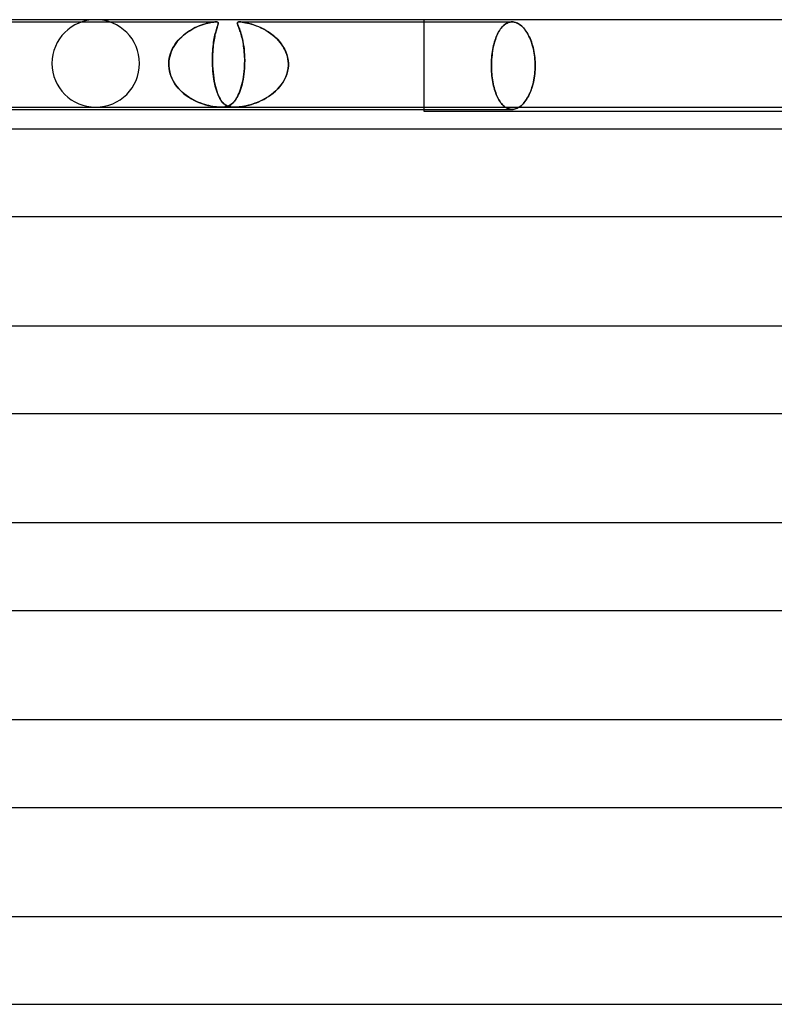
# Model space of a CAD drawing. Header units: millimetres. Extents: x -247 to 247, y -2 to 180.
# Tile 25 of 58: x -48 to -14, y 135 to 180. Entities that reach past the tile are written whole.
import ezdxf

# ---------------------------------------------------------------- set-up
doc = ezdxf.new("R2010")
doc.units = ezdxf.units.MM
doc.layers.add('HIDDEN', color=7, linetype='Continuous')
doc.layers.add('THICK', color=7, linetype='Continuous')

msp = doc.modelspace()

# ---------------------------------------------------------------- linework, layer by layer
at = {"layer": 'HIDDEN'}
for p, q in [((-30, 175.9), (-30, 180)), ((-51.421, 179.9), (-39.512, 179.9)), ((-40.71, 179.496), (-40.613, 179.553)), ((-40.542, 179.592), (-40.631, 179.543)), ((-40.613, 179.553), (-40.515, 179.606)), ((-40.453, 179.637), (-40.542, 179.592)), ((-40.515, 179.606), (-40.417, 179.654)), ((-40.364, 179.678), (-40.453, 179.637)), ((-40.417, 179.654), (-40.32, 179.697)), ((-40.276, 179.715), (-40.364, 179.678)), ((-40.32, 179.697), (-40.225, 179.735)), ((-40.191, 179.748), (-40.276, 179.715)), ((-40.225, 179.735), (-40.133, 179.768)), ((-40.107, 179.777), (-40.191, 179.748)), ((-40.133, 179.768), (-40.044, 179.797)), ((-40.027, 179.802), (-40.107, 179.777)), ((-40.044, 179.797), (-39.96, 179.822)), ((-39.951, 179.824), (-40.027, 179.802)), ((-39.96, 179.822), (-39.88, 179.843)), ((-39.879, 179.843), (-39.951, 179.824)), ((-39.88, 179.843), (-39.807, 179.86)), ((-39.809, 179.859), (-39.879, 179.843)), ((-39.741, 179.873), (-39.809, 179.859)), ((-39.807, 179.86), (-39.738, 179.874)), ((-39.676, 179.884), (-39.741, 179.873)), ((-39.738, 179.874), (-39.672, 179.885)), ((-39.615, 179.893), (-39.676, 179.884)), ((-39.672, 179.885), (-39.611, 179.893)), ((-39.561, 179.898), (-39.615, 179.893)), ((-39.611, 179.893), (-39.557, 179.898)), ((-39.514, 179.9), (-39.561, 179.898)), ((-39.557, 179.898), (-39.51, 179.9)), ((-39.476, 179.898), (-39.514, 179.9)), ((-39.51, 179.9), (-39.473, 179.898)), ((-39.504, 179.496), (-39.488, 179.553)), ((-39.476, 179.592), (-39.49, 179.543)), ((-39.488, 179.553), (-39.471, 179.606)), ((-39.447, 179.893), (-39.476, 179.898)), ((-39.461, 179.637), (-39.476, 179.592)), ((-39.473, 179.898), (-39.446, 179.893)), ((-39.471, 179.606), (-39.456, 179.654)), ((-39.448, 179.678), (-39.461, 179.637)), ((-39.456, 179.654), (-39.441, 179.697)), ((-39.436, 179.715), (-39.448, 179.678)), ((-39.427, 179.885), (-39.447, 179.893)), ((-39.446, 179.893), (-39.426, 179.884)), ((-39.441, 179.697), (-39.429, 179.735)), ((-39.425, 179.748), (-39.436, 179.715)), ((-39.429, 179.735), (-39.418, 179.768)), ((-39.414, 179.874), (-39.427, 179.885)), ((-39.426, 179.884), (-39.414, 179.873)), ((-39.416, 179.777), (-39.425, 179.748)), ((-39.418, 179.768), (-39.411, 179.797)), ((-39.41, 179.802), (-39.416, 179.777)), ((-39.407, 179.86), (-39.414, 179.874)), ((-39.414, 179.873), (-39.407, 179.859)), ((-39.411, 179.797), (-39.406, 179.822)), ((-39.406, 179.824), (-39.41, 179.802)), ((-39.405, 179.843), (-39.407, 179.86)), ((-39.407, 179.859), (-39.405, 179.843)), ((-39.405, 179.843), (-39.406, 179.824)), ((-39.406, 179.822), (-39.405, 179.843)), ((-38.533, 179.848), (-38.531, 179.865)), ((-38.531, 179.864), (-38.533, 179.845)), ((-38.532, 179.831), (-38.533, 179.848)), ((-38.533, 179.845), (-38.53, 179.822)), ((-38.528, 179.813), (-38.532, 179.831)), ((-38.522, 179.879), (-38.531, 179.864)), ((-38.531, 179.865), (-38.521, 179.879)), ((-38.53, 179.822), (-38.523, 179.795)), ((-38.522, 179.791), (-38.528, 179.813)), ((-38.523, 179.795), (-38.512, 179.762)), ((-38.503, 179.89), (-38.522, 179.879)), ((-38.513, 179.767), (-38.522, 179.791)), ((-38.521, 179.879), (-38.503, 179.89)), ((-38.503, 179.739), (-38.513, 179.767)), ((-38.512, 179.762), (-38.497, 179.725)), ((-38.473, 179.898), (-38.503, 179.89)), ((-38.503, 179.89), (-38.473, 179.898)), ((-38.491, 179.708), (-38.503, 179.739)), ((-38.497, 179.725), (-38.48, 179.682)), ((-38.477, 179.674), (-38.491, 179.708)), ((-38.48, 179.682), (-38.46, 179.632)), ((-38.462, 179.636), (-38.477, 179.674)), ((-38.43, 179.9), (-38.473, 179.898)), ((-38.473, 179.898), (-38.431, 179.9)), ((-38.446, 179.594), (-38.462, 179.636)), ((-38.46, 179.632), (-38.439, 179.577)), ((-38.428, 179.548), (-38.446, 179.594)), ((-38.439, 179.577), (-38.417, 179.516)), ((-38.431, 179.9), (-38.374, 179.898)), ((-38.374, 179.898), (-38.43, 179.9)), ((-38.43, 179.9), (-25.981, 179.9)), ((-38.308, 179.89), (-38.374, 179.898)), ((-38.374, 179.898), (-38.307, 179.89)), ((-38.234, 179.879), (-38.308, 179.89)), ((-38.307, 179.89), (-38.232, 179.879)), ((-38.157, 179.865), (-38.234, 179.879)), ((-38.232, 179.879), (-38.152, 179.864)), ((-38.082, 179.848), (-38.157, 179.865)), ((-38.152, 179.864), (-38.068, 179.845)), ((-38.012, 179.831), (-38.082, 179.848)), ((-38.068, 179.845), (-37.978, 179.822)), ((-37.944, 179.813), (-38.012, 179.831)), ((-37.978, 179.822), (-37.883, 179.795)), ((-37.872, 179.791), (-37.944, 179.813)), ((-37.883, 179.795), (-37.782, 179.762)), ((-37.796, 179.767), (-37.872, 179.791)), ((-37.717, 179.739), (-37.796, 179.767)), ((-37.782, 179.762), (-37.678, 179.725)), ((-37.636, 179.708), (-37.717, 179.739)), ((-37.678, 179.725), (-37.571, 179.682)), ((-37.553, 179.674), (-37.636, 179.708)), ((-37.571, 179.682), (-37.461, 179.632)), ((-37.468, 179.636), (-37.553, 179.674)), ((-37.382, 179.594), (-37.468, 179.636)), ((-37.461, 179.632), (-37.35, 179.577)), ((-37.295, 179.548), (-37.382, 179.594)), ((-37.35, 179.577), (-37.238, 179.516)), ((-26.521, 179.56), (-26.558, 179.503)), ((-26.544, 179.526), (-26.507, 179.579)), ((-26.482, 179.613), (-26.521, 179.56)), ((-26.507, 179.579), (-26.468, 179.63)), ((-26.441, 179.662), (-26.482, 179.613)), ((-26.468, 179.63), (-26.428, 179.676)), ((-26.399, 179.707), (-26.441, 179.662)), ((-26.428, 179.676), (-26.387, 179.719)), ((-26.355, 179.748), (-26.399, 179.707)), ((-26.387, 179.719), (-26.344, 179.757)), ((-26.31, 179.784), (-26.355, 179.748)), ((-26.344, 179.757), (-26.301, 179.791)), ((-26.265, 179.815), (-26.31, 179.784)), ((-26.301, 179.791), (-26.256, 179.82)), ((-26.218, 179.841), (-26.265, 179.815)), ((-26.256, 179.82), (-26.211, 179.845)), ((-26.171, 179.863), (-26.218, 179.841)), ((-26.211, 179.845), (-26.165, 179.865)), ((-26.123, 179.879), (-26.171, 179.863)), ((-26.165, 179.865), (-26.119, 179.88)), ((-26.076, 179.891), (-26.123, 179.879)), ((-26.119, 179.88), (-26.073, 179.891)), ((-26.028, 179.898), (-26.076, 179.891)), ((-26.073, 179.891), (-26.027, 179.898)), ((-25.981, 179.9), (-26.028, 179.898)), ((-26.027, 179.898), (-25.981, 179.9)), ((-25.933, 179.898), (-25.981, 179.9)), ((-25.981, 179.9), (-25.935, 179.898)), ((-25.935, 179.898), (-25.888, 179.891)), ((-25.885, 179.891), (-25.933, 179.898)), ((-25.888, 179.891), (-25.84, 179.88)), ((-25.836, 179.879), (-25.885, 179.891)), ((-25.84, 179.88), (-25.792, 179.865)), ((-25.786, 179.863), (-25.836, 179.879)), ((-25.792, 179.865), (-25.744, 179.845)), ((-25.737, 179.841), (-25.786, 179.863)), ((-25.744, 179.845), (-25.696, 179.82)), ((-25.687, 179.815), (-25.737, 179.841)), ((-25.696, 179.82), (-25.649, 179.791)), ((-25.638, 179.784), (-25.687, 179.815)), ((-25.649, 179.791), (-25.601, 179.757)), ((-25.59, 179.748), (-25.638, 179.784)), ((-25.601, 179.757), (-25.555, 179.719)), ((-25.542, 179.707), (-25.59, 179.748)), ((-25.555, 179.719), (-25.509, 179.676)), ((-25.495, 179.662), (-25.542, 179.707)), ((-25.509, 179.676), (-25.464, 179.63)), ((-25.449, 179.613), (-25.495, 179.662)), ((-25.464, 179.63), (-25.421, 179.579)), ((-25.405, 179.56), (-25.449, 179.613)), ((-25.421, 179.579), (-25.379, 179.526)), ((-25.362, 179.503), (-25.405, 179.56)), ((-41.232, 179.057), (-41.154, 179.142)), ((-41.134, 179.162), (-41.209, 179.084)), ((-41.154, 179.142), (-41.072, 179.221)), ((-41.056, 179.236), (-41.134, 179.162)), ((-41.072, 179.221), (-40.986, 179.297)), ((-40.975, 179.306), (-41.056, 179.236)), ((-40.986, 179.297), (-40.897, 179.368)), ((-40.891, 179.372), (-40.975, 179.306)), ((-40.897, 179.368), (-40.805, 179.434)), ((-40.806, 179.433), (-40.891, 179.372)), ((-40.719, 179.49), (-40.806, 179.433)), ((-40.805, 179.434), (-40.71, 179.496)), ((-40.631, 179.543), (-40.719, 179.49)), ((-39.601, 179.057), (-39.587, 179.142)), ((-39.583, 179.162), (-39.597, 179.084)), ((-39.587, 179.142), (-39.571, 179.221)), ((-39.568, 179.236), (-39.583, 179.162)), ((-39.571, 179.221), (-39.555, 179.297)), ((-39.553, 179.306), (-39.568, 179.236)), ((-39.555, 179.297), (-39.538, 179.368)), ((-39.537, 179.372), (-39.553, 179.306)), ((-39.538, 179.368), (-39.521, 179.434)), ((-39.521, 179.433), (-39.537, 179.372)), ((-39.521, 179.434), (-39.504, 179.496)), ((-39.506, 179.49), (-39.521, 179.433)), ((-39.49, 179.543), (-39.506, 179.49)), ((-38.411, 179.498), (-38.428, 179.548)), ((-38.417, 179.516), (-38.394, 179.447)), ((-38.392, 179.444), (-38.411, 179.498)), ((-38.394, 179.447), (-38.37, 179.373)), ((-38.374, 179.386), (-38.392, 179.444)), ((-38.356, 179.325), (-38.374, 179.386)), ((-38.37, 179.373), (-38.346, 179.291)), ((-38.338, 179.26), (-38.356, 179.325)), ((-38.346, 179.291), (-38.323, 179.202)), ((-38.32, 179.192), (-38.338, 179.26)), ((-38.323, 179.202), (-38.3, 179.106)), ((-38.303, 179.12), (-38.32, 179.192)), ((-38.287, 179.044), (-38.303, 179.12)), ((-38.3, 179.106), (-38.279, 179.004)), ((-37.208, 179.498), (-37.295, 179.548)), ((-37.238, 179.516), (-37.127, 179.447)), ((-37.121, 179.444), (-37.208, 179.498)), ((-37.127, 179.447), (-37.017, 179.373)), ((-37.036, 179.386), (-37.121, 179.444)), ((-36.953, 179.325), (-37.036, 179.386)), ((-37.017, 179.373), (-36.909, 179.291)), ((-36.872, 179.26), (-36.953, 179.325)), ((-36.909, 179.291), (-36.804, 179.202)), ((-36.793, 179.192), (-36.872, 179.26)), ((-36.804, 179.202), (-36.705, 179.106)), ((-36.718, 179.12), (-36.793, 179.192)), ((-36.646, 179.044), (-36.718, 179.12)), ((-36.705, 179.106), (-36.612, 179.004)), ((-26.755, 179.065), (-26.73, 179.141)), ((-26.718, 179.173), (-26.745, 179.096)), ((-26.73, 179.141), (-26.702, 179.213)), ((-26.689, 179.246), (-26.718, 179.173)), ((-26.702, 179.213), (-26.674, 179.281)), ((-26.659, 179.314), (-26.689, 179.246)), ((-26.674, 179.281), (-26.644, 179.346)), ((-26.627, 179.38), (-26.659, 179.314)), ((-26.644, 179.346), (-26.612, 179.409)), ((-26.594, 179.443), (-26.627, 179.38)), ((-26.612, 179.409), (-26.579, 179.469)), ((-26.558, 179.503), (-26.594, 179.443)), ((-26.579, 179.469), (-26.544, 179.526)), ((-25.379, 179.526), (-25.338, 179.469)), ((-25.321, 179.443), (-25.362, 179.503)), ((-25.338, 179.469), (-25.299, 179.409)), ((-25.282, 179.38), (-25.321, 179.443)), ((-25.299, 179.409), (-25.262, 179.346)), ((-25.245, 179.314), (-25.282, 179.38)), ((-25.262, 179.346), (-25.227, 179.281)), ((-25.209, 179.246), (-25.245, 179.314)), ((-25.227, 179.281), (-25.194, 179.213)), ((-25.175, 179.173), (-25.209, 179.246)), ((-25.194, 179.213), (-25.161, 179.141)), ((-25.142, 179.096), (-25.175, 179.173)), ((-25.161, 179.141), (-25.13, 179.065)), ((-41.541, 178.57), (-41.492, 178.676)), ((-41.462, 178.731), (-41.512, 178.634)), ((-41.492, 178.676), (-41.436, 178.778)), ((-41.407, 178.825), (-41.462, 178.731)), ((-41.436, 178.778), (-41.374, 178.875)), ((-41.346, 178.915), (-41.407, 178.825)), ((-41.374, 178.875), (-41.306, 178.968)), ((-41.28, 179.001), (-41.346, 178.915)), ((-41.306, 178.968), (-41.232, 179.057)), ((-41.209, 179.084), (-41.28, 179.001)), ((-39.656, 178.57), (-39.648, 178.676)), ((-39.643, 178.731), (-39.652, 178.634)), ((-39.648, 178.676), (-39.638, 178.778)), ((-39.633, 178.825), (-39.643, 178.731)), ((-39.638, 178.778), (-39.627, 178.875)), ((-39.622, 178.915), (-39.633, 178.825)), ((-39.627, 178.875), (-39.615, 178.968)), ((-39.61, 179.001), (-39.622, 178.915)), ((-39.615, 178.968), (-39.601, 179.057)), ((-39.597, 179.084), (-39.61, 179.001)), ((-38.272, 178.964), (-38.287, 179.044)), ((-38.279, 179.004), (-38.26, 178.896)), ((-38.257, 178.881), (-38.272, 178.964)), ((-38.26, 178.896), (-38.242, 178.782)), ((-38.244, 178.795), (-38.257, 178.881)), ((-38.232, 178.705), (-38.244, 178.795)), ((-38.242, 178.782), (-38.227, 178.662)), ((-38.222, 178.612), (-38.232, 178.705)), ((-38.227, 178.662), (-38.214, 178.537)), ((-36.578, 178.964), (-36.646, 179.044)), ((-36.612, 179.004), (-36.526, 178.896)), ((-36.515, 178.881), (-36.578, 178.964)), ((-36.526, 178.896), (-36.447, 178.782)), ((-36.455, 178.795), (-36.515, 178.881)), ((-36.401, 178.705), (-36.455, 178.795)), ((-36.447, 178.782), (-36.378, 178.662)), ((-36.352, 178.612), (-36.401, 178.705)), ((-36.378, 178.662), (-36.319, 178.537)), ((-26.855, 178.665), (-26.871, 178.572)), ((-26.859, 178.643), (-26.842, 178.732)), ((-26.837, 178.757), (-26.855, 178.665)), ((-26.842, 178.732), (-26.823, 178.819)), ((-26.817, 178.846), (-26.837, 178.757)), ((-26.823, 178.819), (-26.802, 178.904)), ((-26.795, 178.932), (-26.817, 178.846)), ((-26.802, 178.904), (-26.78, 178.986)), ((-26.771, 179.016), (-26.795, 178.932)), ((-26.78, 178.986), (-26.755, 179.065)), ((-26.745, 179.096), (-26.771, 179.016)), ((-25.111, 179.016), (-25.142, 179.096)), ((-25.13, 179.065), (-25.1, 178.986)), ((-25.082, 178.932), (-25.111, 179.016)), ((-25.1, 178.986), (-25.073, 178.904)), ((-25.055, 178.846), (-25.082, 178.932)), ((-25.073, 178.904), (-25.047, 178.819)), ((-25.03, 178.757), (-25.055, 178.846)), ((-25.047, 178.819), (-25.024, 178.732)), ((-25.008, 178.665), (-25.03, 178.757)), ((-25.024, 178.732), (-25.003, 178.643)), ((-24.988, 178.572), (-25.008, 178.665)), ((-41.644, 178.218), (-41.659, 178.109)), ((-41.658, 178.118), (-41.641, 178.234)), ((-41.622, 178.325), (-41.644, 178.218)), ((-41.641, 178.234), (-41.616, 178.349)), ((-41.593, 178.43), (-41.622, 178.325)), ((-41.616, 178.349), (-41.583, 178.461)), ((-41.556, 178.533), (-41.593, 178.43)), ((-41.583, 178.461), (-41.541, 178.57)), ((-41.512, 178.634), (-41.556, 178.533)), ((-39.668, 178.325), (-39.67, 178.218)), ((-39.67, 178.118), (-39.669, 178.234)), ((-39.67, 178.218), (-39.67, 178.109)), ((-39.669, 178.234), (-39.667, 178.349)), ((-39.664, 178.43), (-39.668, 178.325)), ((-39.667, 178.349), (-39.663, 178.461)), ((-39.659, 178.533), (-39.664, 178.43)), ((-39.663, 178.461), (-39.656, 178.57)), ((-39.652, 178.634), (-39.659, 178.533)), ((-38.213, 178.515), (-38.222, 178.612)), ((-38.214, 178.537), (-38.205, 178.408)), ((-38.206, 178.416), (-38.213, 178.515)), ((-38.2, 178.314), (-38.206, 178.416)), ((-38.205, 178.408), (-38.199, 178.275)), ((-38.197, 178.211), (-38.2, 178.314)), ((-38.199, 178.275), (-38.196, 178.139)), ((-38.196, 178.106), (-38.197, 178.211)), ((-36.31, 178.515), (-36.352, 178.612)), ((-36.319, 178.537), (-36.271, 178.408)), ((-36.273, 178.416), (-36.31, 178.515)), ((-36.244, 178.314), (-36.273, 178.416)), ((-36.271, 178.408), (-36.234, 178.275)), ((-36.222, 178.211), (-36.244, 178.314)), ((-36.234, 178.275), (-36.211, 178.139)), ((-36.207, 178.106), (-36.222, 178.211)), ((-26.906, 178.285), (-26.914, 178.188)), ((-26.914, 178.179), (-26.907, 178.273)), ((-26.907, 178.273), (-26.898, 178.367)), ((-26.897, 178.381), (-26.906, 178.285)), ((-26.898, 178.367), (-26.887, 178.46)), ((-26.885, 178.477), (-26.897, 178.381)), ((-26.887, 178.46), (-26.874, 178.552)), ((-26.871, 178.572), (-26.885, 178.477)), ((-26.874, 178.552), (-26.859, 178.643)), ((-25.003, 178.643), (-24.984, 178.552)), ((-24.97, 178.477), (-24.988, 178.572)), ((-24.984, 178.552), (-24.968, 178.46)), ((-24.956, 178.381), (-24.97, 178.477)), ((-24.968, 178.46), (-24.954, 178.367)), ((-24.944, 178.285), (-24.956, 178.381)), ((-24.954, 178.367), (-24.943, 178.273)), ((-24.935, 178.188), (-24.944, 178.285)), ((-24.943, 178.273), (-24.934, 178.179)), ((-41.666, 177.967), (-41.665, 177.983)), ((-41.665, 177.983), (-41.666, 177.967)), ((-41.665, 177.95), (-41.666, 177.967)), ((-41.666, 177.967), (-41.665, 177.95)), ((-41.665, 178), (-41.658, 178.118)), ((-41.659, 178.109), (-41.665, 178)), ((-41.665, 177.983), (-41.665, 178)), ((-41.665, 178), (-41.665, 177.983)), ((-41.665, 177.933), (-41.665, 177.95)), ((-41.665, 177.95), (-41.665, 177.933)), ((-41.665, 177.917), (-41.665, 177.933)), ((-41.665, 177.933), (-41.665, 177.917)), ((-41.664, 177.9), (-41.665, 177.917)), ((-41.665, 177.917), (-41.664, 177.9)), ((-41.653, 177.774), (-41.664, 177.9)), ((-41.664, 177.9), (-41.65, 177.752)), ((-41.632, 177.65), (-41.653, 177.774)), ((-41.65, 177.752), (-41.622, 177.606)), ((-39.668, 178), (-39.67, 178.118)), ((-39.67, 178.109), (-39.668, 178)), ((-39.668, 178), (-39.667, 177.983)), ((-39.667, 177.983), (-39.668, 178)), ((-39.667, 177.983), (-39.667, 177.967)), ((-39.667, 177.967), (-39.667, 177.983)), ((-39.667, 177.967), (-39.666, 177.95)), ((-39.666, 177.95), (-39.667, 177.967)), ((-39.666, 177.95), (-39.666, 177.933)), ((-39.666, 177.933), (-39.666, 177.95)), ((-39.666, 177.933), (-39.665, 177.917)), ((-39.665, 177.917), (-39.666, 177.933)), ((-39.665, 177.917), (-39.664, 177.9)), ((-39.664, 177.9), (-39.665, 177.917)), ((-39.664, 177.9), (-39.656, 177.752)), ((-39.657, 177.774), (-39.664, 177.9)), ((-39.648, 177.65), (-39.657, 177.774)), ((-39.656, 177.752), (-39.644, 177.606)), ((-38.22, 177.636), (-38.209, 177.767)), ((-38.208, 177.77), (-38.219, 177.642)), ((-38.209, 177.767), (-38.201, 177.9)), ((-38.201, 177.9), (-38.208, 177.77)), ((-38.2, 177.917), (-38.201, 177.9)), ((-38.201, 177.9), (-38.2, 177.917)), ((-38.199, 177.95), (-38.2, 177.933)), ((-38.2, 177.933), (-38.199, 177.95)), ((-38.2, 177.933), (-38.2, 177.917)), ((-38.2, 177.917), (-38.2, 177.933)), ((-38.198, 177.983), (-38.199, 177.967)), ((-38.199, 177.967), (-38.198, 177.983)), ((-38.199, 177.967), (-38.199, 177.95)), ((-38.199, 177.95), (-38.199, 177.967)), ((-38.196, 178.139), (-38.198, 178)), ((-38.198, 178), (-38.196, 178.106)), ((-38.198, 178), (-38.198, 177.983)), ((-38.198, 177.983), (-38.198, 178)), ((-36.237, 177.636), (-36.213, 177.767)), ((-36.213, 177.77), (-36.236, 177.641)), ((-36.213, 177.767), (-36.201, 177.9)), ((-36.201, 177.9), (-36.213, 177.77)), ((-36.211, 178.139), (-36.2, 178)), ((-36.2, 178), (-36.207, 178.106)), ((-36.201, 177.9), (-36.2, 177.917)), ((-36.2, 177.917), (-36.201, 177.9)), ((-36.2, 177.983), (-36.2, 178)), ((-36.2, 178), (-36.2, 177.983)), ((-36.2, 177.967), (-36.2, 177.983)), ((-36.2, 177.983), (-36.2, 177.967)), ((-36.2, 177.95), (-36.2, 177.967)), ((-36.2, 177.967), (-36.2, 177.95)), ((-36.2, 177.933), (-36.2, 177.95)), ((-36.2, 177.95), (-36.2, 177.933)), ((-36.2, 177.917), (-36.2, 177.933)), ((-36.2, 177.933), (-36.2, 177.917)), ((-26.922, 177.995), (-26.923, 177.9)), ((-26.923, 177.9), (-26.922, 177.992)), ((-26.923, 177.9), (-26.922, 177.808)), ((-26.922, 177.808), (-26.923, 177.9)), ((-26.919, 178.091), (-26.922, 177.995)), ((-26.922, 177.992), (-26.919, 178.085)), ((-26.922, 177.808), (-26.919, 177.715)), ((-26.919, 177.715), (-26.922, 177.808)), ((-26.914, 178.188), (-26.919, 178.091)), ((-26.919, 178.085), (-26.914, 178.179)), ((-24.928, 178.091), (-24.935, 178.188)), ((-24.934, 178.179), (-24.928, 178.085)), ((-24.924, 177.995), (-24.928, 178.091)), ((-24.928, 178.085), (-24.924, 177.992)), ((-24.928, 177.715), (-24.924, 177.808)), ((-24.924, 177.807), (-24.928, 177.713)), ((-24.923, 177.9), (-24.924, 177.995)), ((-24.924, 177.992), (-24.923, 177.9)), ((-24.924, 177.808), (-24.923, 177.9)), ((-24.923, 177.9), (-24.924, 177.807)), ((-41.601, 177.528), (-41.632, 177.65)), ((-41.622, 177.606), (-41.581, 177.464)), ((-41.56, 177.408), (-41.601, 177.528)), ((-41.581, 177.464), (-41.526, 177.326)), ((-41.51, 177.292), (-41.56, 177.408)), ((-41.526, 177.326), (-41.459, 177.193)), ((-39.636, 177.528), (-39.648, 177.65)), ((-39.644, 177.606), (-39.629, 177.464)), ((-39.622, 177.408), (-39.636, 177.528)), ((-39.629, 177.464), (-39.61, 177.326)), ((-39.605, 177.292), (-39.622, 177.408)), ((-39.61, 177.326), (-39.588, 177.193)), ((-38.273, 177.262), (-38.252, 177.383)), ((-38.251, 177.393), (-38.271, 177.274)), ((-38.252, 177.383), (-38.234, 177.508)), ((-38.233, 177.515), (-38.251, 177.393)), ((-38.234, 177.508), (-38.22, 177.636)), ((-38.219, 177.642), (-38.233, 177.515)), ((-36.378, 177.262), (-36.32, 177.383)), ((-36.317, 177.39), (-36.373, 177.271)), ((-36.32, 177.383), (-36.273, 177.508)), ((-36.271, 177.513), (-36.317, 177.39)), ((-36.273, 177.508), (-36.237, 177.636)), ((-36.236, 177.641), (-36.271, 177.513)), ((-26.919, 177.715), (-26.914, 177.621)), ((-26.914, 177.621), (-26.919, 177.715)), ((-26.914, 177.621), (-26.907, 177.527)), ((-26.907, 177.527), (-26.914, 177.621)), ((-26.907, 177.527), (-26.898, 177.433)), ((-26.898, 177.433), (-26.907, 177.527)), ((-26.898, 177.433), (-26.887, 177.34)), ((-26.887, 177.34), (-26.898, 177.433)), ((-26.887, 177.34), (-26.874, 177.248)), ((-26.874, 177.248), (-26.887, 177.34)), ((-24.969, 177.334), (-24.985, 177.24)), ((-24.984, 177.248), (-24.968, 177.34)), ((-24.954, 177.428), (-24.969, 177.334)), ((-24.968, 177.34), (-24.954, 177.433)), ((-24.954, 177.433), (-24.943, 177.527)), ((-24.943, 177.523), (-24.954, 177.428)), ((-24.943, 177.527), (-24.934, 177.621)), ((-24.934, 177.618), (-24.943, 177.523)), ((-24.934, 177.621), (-24.928, 177.715)), ((-24.928, 177.713), (-24.934, 177.618)), ((-41.452, 177.18), (-41.51, 177.292)), ((-41.459, 177.193), (-41.382, 177.067)), ((-41.385, 177.072), (-41.452, 177.18)), ((-41.311, 176.969), (-41.385, 177.072)), ((-41.382, 177.067), (-41.295, 176.948)), ((-41.231, 176.871), (-41.311, 176.969)), ((-41.295, 176.948), (-41.2, 176.836)), ((-41.145, 176.779), (-41.231, 176.871)), ((-39.586, 177.18), (-39.605, 177.292)), ((-39.588, 177.193), (-39.564, 177.067)), ((-39.564, 177.072), (-39.586, 177.18)), ((-39.541, 176.969), (-39.564, 177.072)), ((-39.564, 177.067), (-39.536, 176.948)), ((-39.516, 176.871), (-39.541, 176.969)), ((-39.536, 176.948), (-39.506, 176.836)), ((-39.489, 176.779), (-39.516, 176.871)), ((-38.376, 176.851), (-38.407, 176.759)), ((-38.383, 176.829), (-38.352, 176.929)), ((-38.346, 176.949), (-38.376, 176.851)), ((-38.352, 176.929), (-38.323, 177.034)), ((-38.319, 177.052), (-38.346, 176.949)), ((-38.323, 177.034), (-38.297, 177.145)), ((-38.293, 177.161), (-38.319, 177.052)), ((-38.297, 177.145), (-38.273, 177.262)), ((-38.271, 177.274), (-38.293, 177.161)), ((-36.694, 176.829), (-36.604, 176.929)), ((-36.59, 176.945), (-36.677, 176.847)), ((-36.604, 176.929), (-36.52, 177.034)), ((-36.51, 177.049), (-36.59, 176.945)), ((-36.52, 177.034), (-36.445, 177.145)), ((-36.437, 177.158), (-36.51, 177.049)), ((-36.445, 177.145), (-36.378, 177.262)), ((-36.373, 177.271), (-36.437, 177.158)), ((-26.874, 177.248), (-26.859, 177.157)), ((-26.859, 177.157), (-26.874, 177.248)), ((-26.859, 177.157), (-26.842, 177.068)), ((-26.842, 177.068), (-26.859, 177.157)), ((-26.842, 177.068), (-26.823, 176.981)), ((-26.823, 176.981), (-26.842, 177.068)), ((-26.823, 176.981), (-26.802, 176.896)), ((-26.802, 176.896), (-26.823, 176.981)), ((-26.802, 176.896), (-26.78, 176.814)), ((-26.78, 176.814), (-26.802, 176.896)), ((-25.076, 176.885), (-25.104, 176.803)), ((-25.1, 176.814), (-25.073, 176.896)), ((-25.05, 176.971), (-25.076, 176.885)), ((-25.073, 176.896), (-25.047, 176.981)), ((-25.026, 177.059), (-25.05, 176.971)), ((-25.047, 176.981), (-25.024, 177.068)), ((-25.004, 177.149), (-25.026, 177.059)), ((-25.024, 177.068), (-25.003, 177.157)), ((-24.985, 177.24), (-25.004, 177.149)), ((-25.003, 177.157), (-24.984, 177.248)), ((-41.2, 176.836), (-41.096, 176.731)), ((-41.054, 176.691), (-41.145, 176.779)), ((-41.096, 176.731), (-40.986, 176.633)), ((-40.957, 176.609), (-41.054, 176.691)), ((-40.986, 176.633), (-40.871, 176.542)), ((-40.856, 176.532), (-40.957, 176.609)), ((-40.871, 176.542), (-40.749, 176.458)), ((-40.753, 176.46), (-40.856, 176.532)), ((-40.647, 176.395), (-40.753, 176.46)), ((-40.749, 176.458), (-40.624, 176.382)), ((-39.506, 176.836), (-39.474, 176.731)), ((-39.46, 176.691), (-39.489, 176.779)), ((-39.474, 176.731), (-39.439, 176.633)), ((-39.43, 176.609), (-39.46, 176.691)), ((-39.439, 176.633), (-39.403, 176.542)), ((-39.398, 176.532), (-39.43, 176.609)), ((-39.403, 176.542), (-39.363, 176.458)), ((-39.364, 176.46), (-39.398, 176.532)), ((-39.33, 176.395), (-39.364, 176.46)), ((-39.363, 176.458), (-39.322, 176.382)), ((-38.602, 176.36), (-38.562, 176.422)), ((-38.549, 176.445), (-38.588, 176.381)), ((-38.562, 176.422), (-38.524, 176.491)), ((-38.512, 176.515), (-38.549, 176.445)), ((-38.524, 176.491), (-38.487, 176.566)), ((-38.475, 176.591), (-38.512, 176.515)), ((-38.487, 176.566), (-38.451, 176.647)), ((-38.44, 176.672), (-38.475, 176.591)), ((-38.451, 176.647), (-38.416, 176.735)), ((-38.407, 176.759), (-38.44, 176.672)), ((-38.416, 176.735), (-38.383, 176.829)), ((-37.326, 176.36), (-37.215, 176.422)), ((-37.185, 176.44), (-37.295, 176.377)), ((-37.215, 176.422), (-37.104, 176.491)), ((-37.076, 176.51), (-37.185, 176.44)), ((-37.104, 176.491), (-36.996, 176.566)), ((-36.969, 176.586), (-37.076, 176.51)), ((-36.996, 176.566), (-36.891, 176.647)), ((-36.867, 176.668), (-36.969, 176.586)), ((-36.891, 176.647), (-36.79, 176.735)), ((-36.769, 176.754), (-36.867, 176.668)), ((-36.79, 176.735), (-36.694, 176.829)), ((-36.677, 176.847), (-36.769, 176.754)), ((-26.78, 176.814), (-26.755, 176.735)), ((-26.755, 176.735), (-26.78, 176.814)), ((-26.755, 176.735), (-26.73, 176.659)), ((-26.73, 176.659), (-26.755, 176.735)), ((-26.73, 176.659), (-26.702, 176.587)), ((-26.702, 176.587), (-26.73, 176.659)), ((-26.702, 176.587), (-26.674, 176.519)), ((-26.674, 176.519), (-26.702, 176.587)), ((-26.674, 176.519), (-26.644, 176.454)), ((-26.644, 176.454), (-26.674, 176.519)), ((-26.644, 176.454), (-26.612, 176.391)), ((-26.612, 176.391), (-26.644, 176.454)), ((-25.27, 176.441), (-25.307, 176.379)), ((-25.299, 176.391), (-25.262, 176.454)), ((-25.234, 176.506), (-25.27, 176.441)), ((-25.262, 176.454), (-25.227, 176.519)), ((-25.199, 176.575), (-25.234, 176.506)), ((-25.227, 176.519), (-25.194, 176.587)), ((-25.166, 176.647), (-25.199, 176.575)), ((-25.194, 176.587), (-25.161, 176.659)), ((-25.134, 176.723), (-25.166, 176.647)), ((-25.161, 176.659), (-25.13, 176.735)), ((-25.104, 176.803), (-25.134, 176.723)), ((-25.13, 176.735), (-25.1, 176.814)), ((-40.541, 176.336), (-40.647, 176.395)), ((-40.624, 176.382), (-40.495, 176.313)), ((-40.435, 176.283), (-40.541, 176.336)), ((-40.495, 176.313), (-40.366, 176.252)), ((-40.33, 176.236), (-40.435, 176.283)), ((-40.366, 176.252), (-40.239, 176.199)), ((-40.226, 176.194), (-40.33, 176.236)), ((-40.239, 176.199), (-40.114, 176.153)), ((-40.124, 176.157), (-40.226, 176.194)), ((-40.025, 176.125), (-40.124, 176.157)), ((-40.114, 176.153), (-39.992, 176.115)), ((-39.929, 176.097), (-40.025, 176.125)), ((-39.992, 176.115), (-39.876, 176.083)), ((-39.834, 176.073), (-39.929, 176.097)), ((-39.876, 176.083), (-39.765, 176.057)), ((-39.741, 176.052), (-39.834, 176.073)), ((-39.765, 176.057), (-39.662, 176.037)), ((-39.65, 176.035), (-39.741, 176.052)), ((-39.662, 176.037), (-39.572, 176.023)), ((-39.562, 176.021), (-39.65, 176.035)), ((-39.572, 176.023), (-39.496, 176.013)), ((-39.481, 176.011), (-39.562, 176.021)), ((-39.496, 176.013), (-39.432, 176.007)), ((-39.407, 176.005), (-39.481, 176.011)), ((-39.432, 176.007), (-39.378, 176.003)), ((-39.341, 176.001), (-39.407, 176.005)), ((-39.378, 176.003), (-39.327, 176.001)), ((-39.28, 176), (-39.341, 176.001)), ((-39.294, 176.336), (-39.33, 176.395)), ((-39.327, 176.001), (-39.28, 176)), ((-39.322, 176.382), (-39.279, 176.313)), ((-39.258, 176.283), (-39.294, 176.336)), ((-39.28, 176), (-39.233, 176.001)), ((-39.279, 176.313), (-39.234, 176.252)), ((-39.213, 176.002), (-39.271, 176)), ((-39.221, 176.236), (-39.258, 176.283)), ((-39.234, 176.252), (-39.188, 176.199)), ((-39.233, 176.001), (-39.189, 176.003)), ((-39.183, 176.194), (-39.221, 176.236)), ((-39.158, 176.006), (-39.213, 176.002)), ((-39.189, 176.003), (-39.146, 176.007)), ((-39.188, 176.199), (-39.14, 176.153)), ((-39.144, 176.157), (-39.183, 176.194)), ((-39.105, 176.012), (-39.158, 176.006)), ((-39.146, 176.007), (-39.101, 176.013)), ((-39.105, 176.125), (-39.144, 176.157)), ((-39.14, 176.153), (-39.091, 176.115)), ((-39.064, 176.097), (-39.105, 176.125)), ((-39.054, 176.022), (-39.105, 176.012)), ((-39.101, 176.013), (-39.054, 176.022)), ((-39.091, 176.115), (-39.04, 176.083)), ((-39.021, 176.073), (-39.064, 176.097)), ((-39.054, 176.022), (-39.005, 176.035)), ((-39.006, 176.034), (-39.054, 176.022)), ((-39.04, 176.083), (-38.988, 176.057)), ((-38.976, 176.052), (-39.021, 176.073)), ((-38.96, 176.05), (-39.006, 176.034)), ((-39.005, 176.035), (-38.955, 176.052)), ((-38.988, 176.057), (-38.934, 176.037)), ((-38.928, 176.035), (-38.976, 176.052)), ((-38.916, 176.069), (-38.96, 176.05)), ((-38.955, 176.052), (-38.906, 176.074)), ((-38.934, 176.037), (-38.882, 176.023)), ((-38.876, 176.021), (-38.928, 176.035)), ((-38.873, 176.091), (-38.916, 176.069)), ((-38.906, 176.074), (-38.859, 176.1)), ((-38.882, 176.023), (-38.833, 176.013)), ((-38.823, 176.011), (-38.876, 176.021)), ((-38.831, 176.118), (-38.873, 176.091)), ((-38.859, 176.1), (-38.813, 176.13)), ((-38.833, 176.013), (-38.787, 176.007)), ((-38.789, 176.149), (-38.831, 176.118)), ((-38.768, 176.005), (-38.823, 176.011)), ((-38.813, 176.13), (-38.769, 176.166)), ((-38.748, 176.185), (-38.789, 176.149)), ((-38.787, 176.007), (-38.744, 176.003)), ((-38.769, 176.166), (-38.726, 176.206)), ((-38.713, 176.001), (-38.768, 176.005)), ((-38.707, 176.226), (-38.748, 176.185)), ((-38.744, 176.003), (-38.701, 176.001)), ((-38.726, 176.206), (-38.684, 176.252)), ((-38.655, 176), (-38.713, 176.001)), ((-38.666, 176.272), (-38.707, 176.226)), ((-38.701, 176.001), (-38.655, 176)), ((-38.684, 176.252), (-38.642, 176.303)), ((-38.627, 176.324), (-38.666, 176.272)), ((-38.655, 176), (-38.607, 176.001)), ((-38.593, 176.001), (-38.655, 176)), ((-38.642, 176.303), (-38.602, 176.36)), ((-38.588, 176.381), (-38.627, 176.324)), ((-38.607, 176.001), (-38.556, 176.003)), ((-38.526, 176.005), (-38.593, 176.001)), ((-38.556, 176.003), (-38.501, 176.007)), ((-38.454, 176.011), (-38.526, 176.005)), ((-38.501, 176.007), (-38.439, 176.013)), ((-38.377, 176.021), (-38.454, 176.011)), ((-38.439, 176.013), (-38.366, 176.022)), ((-38.296, 176.033), (-38.377, 176.021)), ((-38.366, 176.022), (-38.283, 176.035)), ((-38.211, 176.048), (-38.296, 176.033)), ((-38.283, 176.035), (-38.189, 176.052)), ((-38.123, 176.066), (-38.211, 176.048)), ((-38.189, 176.052), (-38.09, 176.074)), ((-38.03, 176.089), (-38.123, 176.066)), ((-38.09, 176.074), (-37.988, 176.1)), ((-37.934, 176.115), (-38.03, 176.089)), ((-37.988, 176.1), (-37.882, 176.13)), ((-37.833, 176.146), (-37.934, 176.115)), ((-37.882, 176.13), (-37.773, 176.166)), ((-37.729, 176.181), (-37.833, 176.146)), ((-37.773, 176.166), (-37.663, 176.206)), ((-37.623, 176.222), (-37.729, 176.181)), ((-37.663, 176.206), (-37.551, 176.252)), ((-37.514, 176.268), (-37.623, 176.222)), ((-37.551, 176.252), (-37.439, 176.303)), ((-37.405, 176.319), (-37.514, 176.268)), ((-37.439, 176.303), (-37.326, 176.36)), ((-37.295, 176.377), (-37.405, 176.319)), ((-26.612, 176.391), (-26.579, 176.331)), ((-26.579, 176.331), (-26.612, 176.391)), ((-26.579, 176.331), (-26.544, 176.274)), ((-26.544, 176.274), (-26.579, 176.331)), ((-26.544, 176.274), (-26.507, 176.221)), ((-26.507, 176.221), (-26.544, 176.274)), ((-26.507, 176.221), (-26.468, 176.17)), ((-26.468, 176.17), (-26.507, 176.221)), ((-26.468, 176.17), (-26.428, 176.124)), ((-26.428, 176.124), (-26.468, 176.17)), ((-26.428, 176.124), (-26.387, 176.081)), ((-26.387, 176.081), (-26.428, 176.124)), ((-26.387, 176.081), (-26.344, 176.043)), ((-26.344, 176.043), (-26.387, 176.081)), ((-26.344, 176.043), (-26.301, 176.009)), ((-26.301, 176.009), (-26.344, 176.043)), ((-26.301, 176.009), (-26.256, 175.98)), ((-26.256, 175.98), (-26.301, 176.009)), ((-26.256, 175.98), (-26.211, 175.955)), ((-26.211, 175.955), (-26.256, 175.98)), ((-26.211, 175.955), (-26.165, 175.935)), ((-26.165, 175.935), (-26.211, 175.955)), ((-25.792, 175.935), (-25.744, 175.955)), ((-25.744, 175.955), (-25.696, 175.98)), ((-25.696, 175.98), (-25.649, 176.009)), ((-25.615, 176.033), (-25.663, 176)), ((-25.649, 176.009), (-25.601, 176.043)), ((-25.568, 176.07), (-25.615, 176.033)), ((-25.601, 176.043), (-25.555, 176.081)), ((-25.521, 176.112), (-25.568, 176.07)), ((-25.555, 176.081), (-25.509, 176.124)), ((-25.476, 176.158), (-25.521, 176.112)), ((-25.509, 176.124), (-25.464, 176.17)), ((-25.431, 176.208), (-25.476, 176.158)), ((-25.464, 176.17), (-25.421, 176.221)), ((-25.388, 176.262), (-25.431, 176.208)), ((-25.421, 176.221), (-25.379, 176.274)), ((-25.347, 176.319), (-25.388, 176.262)), ((-25.379, 176.274), (-25.338, 176.331)), ((-25.307, 176.379), (-25.347, 176.319)), ((-25.338, 176.331), (-25.299, 176.391)), ((-26.165, 175.935), (-26.119, 175.92)), ((-26.119, 175.92), (-26.165, 175.935)), ((-26.119, 175.92), (-26.073, 175.909)), ((-26.073, 175.909), (-26.119, 175.92)), ((-26.073, 175.909), (-26.027, 175.902)), ((-26.027, 175.902), (-26.073, 175.909)), ((-26.027, 175.902), (-25.981, 175.9)), ((-25.981, 175.9), (-26.027, 175.902)), ((-25.981, 175.9), (-25.935, 175.902)), ((-25.935, 175.902), (-25.888, 175.909)), ((-25.888, 175.909), (-25.84, 175.92)), ((-25.84, 175.92), (-25.792, 175.935))]:
    msp.add_line(p, q, dxfattribs=at)
for start, end in [(90, 180), (0, 90), (180, 270), (270, 0)]:
    msp.add_arc((-45, 178), 2, start, end, dxfattribs=at)
at = {"layer": 'THICK'}
for p, q in [((0, 180), (-148, 180)), ((-127.16, 176), (-2, 176)), ((-25.716, 175.969), (-25.77, 175.944)), ((-25.663, 176), (-25.716, 175.969)), ((-126.029, 175.9), (-25.981, 175.9)), ((-30, 175.8), (-30, 175.9)), ((-2, 175.8), (-30, 175.8)), ((-25.929, 175.903), (-25.981, 175.9)), ((-25.877, 175.911), (-25.929, 175.903)), ((-25.824, 175.924), (-25.877, 175.911)), ((-25.77, 175.944), (-25.824, 175.924)), ((0, 175), (-151.5, 175)), ((-130.284, 171), (-1.82, 171)), ((0, 166), (-156, 166)), ((-134.161, 162), (-1.859, 162)), ((0, 157), (-160.5, 157)), ((-138.041, 153), (-1.892, 153)), ((0, 148), (-165, 148)), ((-141.924, 144), (-1.921, 144)), ((0, 139), (-169.5, 139)), ((-145.809, 135), (-1.945, 135))]:
    msp.add_line(p, q, dxfattribs=at)

doc.saveas('drawing.dxf')
